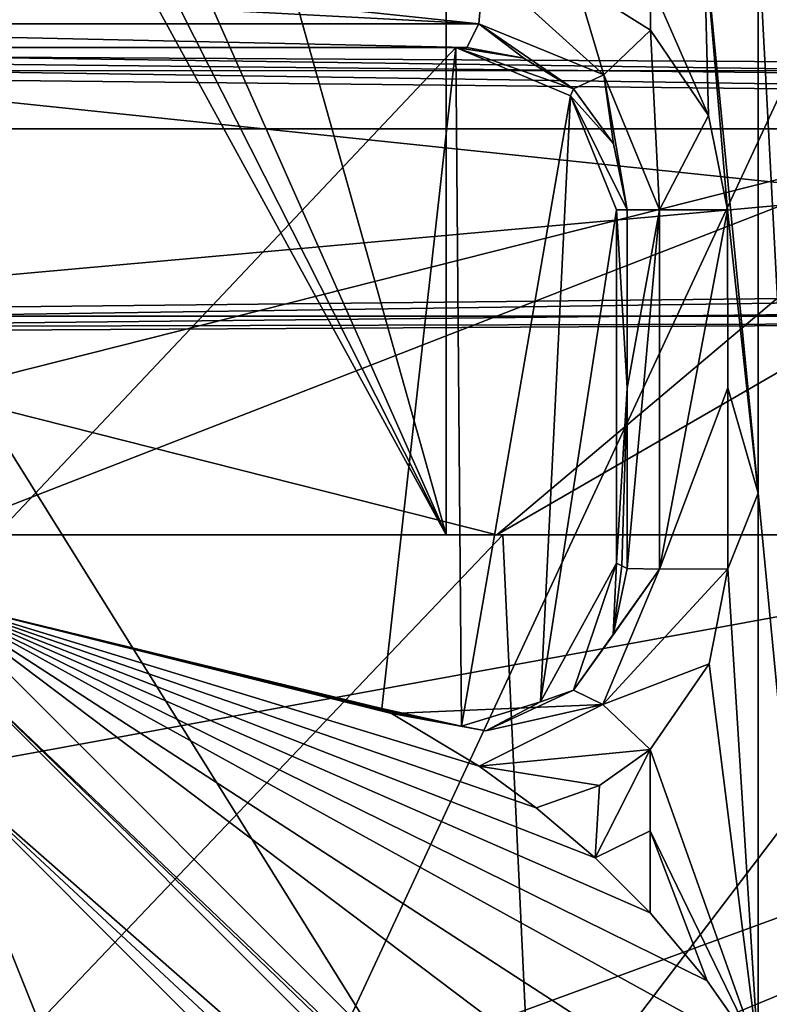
# Model space of a CAD drawing. Extents: x -54 to 446, y -6 to 1400.
# Tile 136 of 254: x 0.52 to 5.14, y 1340.11 to 1346.17. Entities that reach past the tile are written whole.
import ezdxf

# ---------------------------------------------------------------- set-up
doc = ezdxf.new("R2010")
doc.units = 0
doc.header["$LTSCALE"] = 52.148148
for name, color, linetype in [('1049', 7, 'CONTINUOUS'), ('1059', 7, 'CONTINUOUS'), ('1120', 7, 'CONTINUOUS'), ('1149', 7, 'CONTINUOUS'), ('1151', 7, 'CONTINUOUS'), ('1162', 7, 'CONTINUOUS'), ('1170', 7, 'CONTINUOUS'), ('1193', 7, 'CONTINUOUS'), ('1199', 7, 'CONTINUOUS'), ('1212', 7, 'CONTINUOUS'), ('1228', 7, 'CONTINUOUS'), ('1233', 7, 'CONTINUOUS'), ('1234', 7, 'CONTINUOUS'), ('1243', 7, 'CONTINUOUS'), ('1250', 7, 'CONTINUOUS'), ('1271', 7, 'CONTINUOUS'), ('1277', 7, 'CONTINUOUS'), ('1343', 7, 'CONTINUOUS'), ('1361', 7, 'CONTINUOUS'), ('1374', 7, 'CONTINUOUS'), ('1417', 7, 'CONTINUOUS'), ('1469', 7, 'CONTINUOUS'), ('15', 7, 'CONTINUOUS'), ('1572', 7, 'CONTINUOUS'), ('3', 7, 'CONTINUOUS'), ('4', 7, 'CONTINUOUS'), ('46', 7, 'CONTINUOUS'), ('47', 7, 'CONTINUOUS'), ('49', 7, 'CONTINUOUS'), ('50', 7, 'CONTINUOUS'), ('52', 7, 'CONTINUOUS'), ('53', 7, 'CONTINUOUS'), ('60', 7, 'CONTINUOUS'), ('61', 7, 'CONTINUOUS'), ('63', 7, 'CONTINUOUS'), ('848', 7, 'CONTINUOUS'), ('860', 7, 'CONTINUOUS'), ('884', 7, 'CONTINUOUS'), ('919', 7, 'CONTINUOUS'), ('999', 7, 'CONTINUOUS')]:
    doc.layers.add(name, color=color, linetype=linetype)

msp = doc.modelspace()

# ---------------------------------------------------------------- linework, layer by layer
at = {"layer": '1049', "color": 7, "linetype": 'CONTINUOUS'}
for points in [[(5.0712, 1346.7001, -15.2199), (5.7687, 1388.0971, -15.1584), (5.4769, 1339.0502, -15.1109), (5.0712, 1346.7001, -15.2199)], [(5.0712, 1346.7001, -15.2199), (5.4769, 1339.0502, -15.1109), (5.0712, 1343.2555, -15.2162), (5.0712, 1346.7001, -15.2199)], [(5.0712, 1339.8067, -15.2127), (5.0712, 1343.2555, -15.2162), (5.4769, 1339.0502, -15.1109), (5.0712, 1339.8067, -15.2127)]]:
    msp.add_3dface(points, dxfattribs=at)
at = {"layer": '1059', "color": 7, "linetype": 'CONTINUOUS'}
for points in [[(8.296, 1344.3053, 11.1529), (12.2642, 1344.4302, 4), (-2.0266, 1344.2776, 12.7398), (8.296, 1344.3053, 11.1529)], [(0, 1344.2574, 13.9), (8.296, 1344.3053, 11.1529), (-2.0266, 1344.2776, 12.7398), (0, 1344.2574, 13.9)]]:
    msp.add_3dface(points, dxfattribs=at)
at = {"layer": '1120', "color": 7, "linetype": 'CONTINUOUS'}
for points in [[(4.4098, 1346.1061, -15.3803), (4.4632, 1344.9997, -15.177), (4.1222, 1345.8311, -15.283), (4.4098, 1346.1061, -15.3803)], [(4.4098, 1346.1061, -15.3803), (4.7667, 1345.5806, -15.2905), (4.4632, 1344.9997, -15.177), (4.4098, 1346.1061, -15.3803)], [(4.1799, 1345.4063, -14.826), (3.9352, 1345.7458, -14.9121), (4.1222, 1345.8311, -15.283), (4.1799, 1345.4063, -14.826)], [(4.4632, 1344.9997, -15.177), (4.2652, 1345, -14.7955), (4.1222, 1345.8311, -15.283), (4.4632, 1344.9997, -15.177)], [(4.2652, 1345, -14.7955), (4.1799, 1345.4063, -14.826), (4.1222, 1345.8311, -15.283), (4.2652, 1345, -14.7955)], [(4.7667, 1345.5806, -15.2905), (4.8834, 1344.9996, -15.264), (4.4632, 1344.9997, -15.177), (4.7667, 1345.5806, -15.2905)]]:
    msp.add_3dface(points, dxfattribs=at)
at = {"layer": '1149', "color": 7, "linetype": 'CONTINUOUS'}
for points in [[(4.2652, 1345, -14.7955), (4.2651, 1343.9028, -14.7943), (4.2002, 1345, -12.9352), (4.2652, 1345, -14.7955)], [(4.2651, 1343.9028, -14.7943), (4.2002, 1342.8253, -12.9352), (4.2002, 1345, -12.9352), (4.2651, 1343.9028, -14.7943)], [(4.2651, 1343.9028, -14.7943), (4.2324, 1342.8088, -13.8578), (4.2002, 1342.8253, -12.9352), (4.2651, 1343.9028, -14.7943)], [(4.2651, 1343.9028, -14.7943), (4.2651, 1342.7915, -14.7935), (4.2324, 1342.8088, -13.8578), (4.2651, 1343.9028, -14.7943)]]:
    msp.add_3dface(points, dxfattribs=at)
at = {"layer": '1151', "color": 7, "linetype": 'CONTINUOUS'}
for points in [[(3.3517, 1346.1465, -15.4952), (3.3826, 1346.5, -15.6383), (4.1222, 1345.8311, -15.283), (3.3517, 1346.1465, -15.4952)], [(3.3826, 1346.5, -15.6383), (3.9546, 1346.3921, -15.5036), (4.1222, 1345.8311, -15.283), (3.3826, 1346.5, -15.6383)], [(3.9546, 1346.3921, -15.5036), (4.4098, 1346.1061, -15.3803), (4.1222, 1345.8311, -15.283), (3.9546, 1346.3921, -15.5036)], [(3.6293, 1345.9344, -15.0313), (3.2769, 1346, -15.1496), (3.3517, 1346.1465, -15.4952), (3.6293, 1345.9344, -15.0313)], [(3.9352, 1345.7458, -14.9121), (3.6293, 1345.9344, -15.0313), (3.3517, 1346.1465, -15.4952), (3.9352, 1345.7458, -14.9121)], [(3.9352, 1345.7458, -14.9121), (3.3517, 1346.1465, -15.4952), (4.1222, 1345.8311, -15.283), (3.9352, 1345.7458, -14.9121)]]:
    msp.add_3dface(points, dxfattribs=at)
at = {"layer": '1162', "color": 7, "linetype": 'CONTINUOUS'}
for points in [[(9.6573, 1347.0811, 9.9978), (0, 1347.013, 13.9), (8.2953, 1345.8947, 11.1534), (9.6573, 1347.0811, 9.9978)], [(8.2953, 1345.8947, 11.1534), (0, 1347.013, 13.9), (0, 1345.9426, 13.9), (8.2953, 1345.8947, 11.1534)], [(0, 1344.2574, 13.9), (9.8288, 1328.5, 9.8288), (8.296, 1344.3053, 11.1529), (0, 1344.2574, 13.9)], [(0, 1328.5, 13.9), (9.8288, 1328.5, 9.8288), (0, 1344.2574, 13.9), (0, 1328.5, 13.9)]]:
    msp.add_3dface(points, dxfattribs=at)
at = {"layer": '1170', "color": 7, "linetype": 'CONTINUOUS'}
for points in [[(2.754, 1341.9306, -13.3182), (0, 1342.6, -17), (-0.0003, 1342.6, -13.6), (2.754, 1341.9306, -13.3182)], [(5.0712, 1339.8067, -15.2127), (5.4769, 1339.0502, -15.1109), (0, 1342.6, -17), (5.0712, 1339.8067, -15.2127)], [(5.0712, 1339.8067, -15.2127), (0, 1342.6, -17), (4.7587, 1340.2544, -15.291), (5.0712, 1339.8067, -15.2127)], [(5.4769, 1339.0502, -15.1109), (5.7697, 1338.2463, -15.0371), (0, 1342.6, -17), (5.4769, 1339.0502, -15.1109)], [(5.7697, 1338.2463, -15.0371), (6, 1336.6, -17), (0, 1342.6, -17), (5.7697, 1338.2463, -15.0371)], [(4.7587, 1340.2544, -15.291), (0, 1342.6, -17), (4.4062, 1340.6729, -15.3813), (4.7587, 1340.2544, -15.291)], [(4.4062, 1340.6729, -15.3813), (0, 1342.6, -17), (4.0679, 1341.0105, -15.4743), (4.4062, 1340.6729, -15.3813)], [(4.0679, 1341.0105, -15.4743), (0, 1342.6, -17), (3.7046, 1341.3197, -15.5652), (4.0679, 1341.0105, -15.4743)], [(3.7046, 1341.3197, -15.5652), (0, 1342.6, -17), (3.3526, 1341.576, -15.5492), (3.7046, 1341.3197, -15.5652)], [(3.3526, 1341.576, -15.5492), (0, 1342.6, -17), (2.8128, 1341.8998, -15.284), (3.3526, 1341.576, -15.5492)], [(2.8128, 1341.8998, -15.284), (0, 1342.6, -17), (2.7834, 1341.9153, -14.2979), (2.8128, 1341.8998, -15.284)], [(2.7834, 1341.9153, -14.2979), (0, 1342.6, -17), (2.754, 1341.9306, -13.3182), (2.7834, 1341.9153, -14.2979)]]:
    msp.add_3dface(points, dxfattribs=at)
at = {"layer": '1193', "color": 7, "linetype": 'CONTINUOUS'}
for points in [[(3.2094, 1346, -13.2159), (3.2769, 1346, -15.1496), (3.6293, 1345.9344, -15.0313), (3.2094, 1346, -13.2159)], [(3.9157, 1345.7016, -13.0241), (3.2094, 1346, -13.2159), (3.9352, 1345.7458, -14.9121), (3.9157, 1345.7016, -13.0241)], [(3.9352, 1345.7458, -14.9121), (3.2094, 1346, -13.2159), (3.6293, 1345.9344, -15.0313), (3.9352, 1345.7458, -14.9121)], [(4.1799, 1345.4063, -14.826), (3.9157, 1345.7016, -13.0241), (3.9352, 1345.7458, -14.9121), (4.1799, 1345.4063, -14.826)], [(4.2652, 1345, -14.7955), (4.2002, 1345, -12.9352), (3.9157, 1345.7016, -13.0241), (4.2652, 1345, -14.7955)], [(4.2652, 1345, -14.7955), (3.9157, 1345.7016, -13.0241), (4.1799, 1345.4063, -14.826), (4.2652, 1345, -14.7955)]]:
    msp.add_3dface(points, dxfattribs=at)
at = {"layer": '1199', "color": 7, "linetype": 'CONTINUOUS'}
for points in [[(-3.3836, 1346.5, -15.6381), (-0.0005, 1346.5, -16), (3.3517, 1346.1465, -15.4952), (-3.3836, 1346.5, -15.6381)], [(-3.3526, 1346.1464, -15.495), (-3.3836, 1346.5, -15.6381), (3.3517, 1346.1465, -15.4952), (-3.3526, 1346.1464, -15.495)], [(-0.0005, 1346.5, -16), (3.3826, 1346.5, -15.6383), (3.3517, 1346.1465, -15.4952), (-0.0005, 1346.5, -16)], [(3.2769, 1346, -15.1496), (-3.3526, 1346.1464, -15.495), (3.3517, 1346.1465, -15.4952), (3.2769, 1346, -15.1496)], [(3.2769, 1346, -15.1496), (-0.0005, 1346, -15.5), (-3.3526, 1346.1464, -15.495), (3.2769, 1346, -15.1496)]]:
    msp.add_3dface(points, dxfattribs=at)
at = {"layer": '1212', "color": 7, "linetype": 'CONTINUOUS'}
for points in [[(3.9353, 1342.0434, -14.9182), (4.1147, 1341.9556, -15.2809), (3.3946, 1341.7927, -15.1194), (3.9353, 1342.0434, -14.9182)], [(3.3526, 1341.576, -15.5492), (2.8128, 1341.8998, -15.284), (4.1147, 1341.9556, -15.2809), (3.3526, 1341.576, -15.5492)], [(4.1147, 1341.9556, -15.2809), (2.8128, 1341.8998, -15.284), (3.3946, 1341.7927, -15.1194), (4.1147, 1341.9556, -15.2809)], [(4.4061, 1341.6784, -15.3814), (3.3526, 1341.576, -15.5492), (4.1147, 1341.9556, -15.2809), (4.4061, 1341.6784, -15.3814)], [(3.3526, 1341.576, -15.5492), (4.4061, 1341.6784, -15.3814), (4.0944, 1341.4566, -15.4673), (3.3526, 1341.576, -15.5492)], [(3.7046, 1341.3197, -15.5652), (3.3526, 1341.576, -15.5492), (4.0944, 1341.4566, -15.4673), (3.7046, 1341.3197, -15.5652)]]:
    msp.add_3dface(points, dxfattribs=at)
at = {"layer": '1228', "color": 7, "linetype": 'CONTINUOUS'}
for points in [[(-0.0006, 1338.6, -18), (0.0003, 1341.6, -18), (1.45, 1337.9775, -18), (-0.0006, 1338.6, -18)], [(0.0003, 1341.6, -18), (5, 1336.6, -18), (1.45, 1337.9775, -18), (0.0003, 1341.6, -18)]]:
    msp.add_3dface(points, dxfattribs=at)
at = {"layer": '1233', "color": 7, "linetype": 'CONTINUOUS'}
for points in [[(0, 1342.3071, -17.7071), (5.7071, 1336.6, -17.7071), (0.0003, 1341.6, -18), (0, 1342.3071, -17.7071)], [(5.7071, 1336.6, -17.7071), (5.3827, 1336.6, -17.9239), (0.0003, 1341.6, -18), (5.7071, 1336.6, -17.7071)], [(5.3827, 1336.6, -17.9239), (5, 1336.6, -18), (0.0003, 1341.6, -18), (5.3827, 1336.6, -17.9239)]]:
    msp.add_3dface(points, dxfattribs=at)
at = {"layer": '1234', "color": 7, "linetype": 'CONTINUOUS'}
for points in [[(0, 1342.6, -17), (6, 1336.6, -17), (0, 1342.3071, -17.7071), (0, 1342.6, -17)], [(0, 1342.3071, -17.7071), (6, 1336.6, -17), (5.9239, 1336.6, -17.3827), (0, 1342.3071, -17.7071)], [(5.7071, 1336.6, -17.7071), (0, 1342.3071, -17.7071), (5.9239, 1336.6, -17.3827), (5.7071, 1336.6, -17.7071)]]:
    msp.add_3dface(points, dxfattribs=at)
at = {"layer": '1243', "color": 7, "linetype": 'CONTINUOUS'}
for points in [[(12.2642, 1345.7698, 4), (0, 1345.9426, 13.9), (-2.0257, 1345.9224, 12.74), (12.2642, 1345.7698, 4)], [(8.2953, 1345.8947, 11.1534), (0, 1345.9426, 13.9), (12.2642, 1345.7698, 4), (8.2953, 1345.8947, 11.1534)]]:
    msp.add_3dface(points, dxfattribs=at)
at = {"layer": '1250', "color": 7, "linetype": 'CONTINUOUS'}
for points in [[(3.9353, 1342.0434, -14.9182), (4.4639, 1342.7893, -15.1755), (4.1147, 1341.9556, -15.2809), (3.9353, 1342.0434, -14.9182)], [(4.4639, 1342.7893, -15.1755), (3.9353, 1342.0434, -14.9182), (4.1794, 1342.3834, -14.8243), (4.4639, 1342.7893, -15.1755)], [(4.8844, 1342.7911, -15.2618), (4.7702, 1342.2054, -15.2878), (4.1147, 1341.9556, -15.2809), (4.8844, 1342.7911, -15.2618)], [(4.4639, 1342.7893, -15.1755), (4.8844, 1342.7911, -15.2618), (4.1147, 1341.9556, -15.2809), (4.4639, 1342.7893, -15.1755)], [(4.2651, 1342.7915, -14.7935), (4.4639, 1342.7893, -15.1755), (4.1794, 1342.3834, -14.8243), (4.2651, 1342.7915, -14.7935)], [(4.7702, 1342.2054, -15.2878), (4.4061, 1341.6784, -15.3814), (4.1147, 1341.9556, -15.2809), (4.7702, 1342.2054, -15.2878)]]:
    msp.add_3dface(points, dxfattribs=at)
at = {"layer": '1271', "color": 7, "linetype": 'CONTINUOUS'}
for points in [[(3.2094, 1346, -13.2159), (-0.0003, 1342.6, -13.6), (-0.0005, 1346, -13.6), (3.2094, 1346, -13.2159)], [(2.754, 1341.9306, -13.3182), (-0.0003, 1342.6, -13.6), (3.2094, 1346, -13.2159), (2.754, 1341.9306, -13.3182)], [(3.2453, 1341.8215, -13.2071), (2.754, 1341.9306, -13.3182), (3.2094, 1346, -13.2159), (3.2453, 1341.8215, -13.2071)], [(3.2453, 1341.8215, -13.2071), (3.2094, 1346, -13.2159), (3.9157, 1345.7016, -13.0241), (3.2453, 1341.8215, -13.2071)], [(3.7303, 1341.972, -13.0784), (3.2453, 1341.8215, -13.2071), (3.9157, 1345.7016, -13.0241), (3.7303, 1341.972, -13.0784)], [(4.2002, 1345, -12.9352), (3.7303, 1341.972, -13.0784), (3.9157, 1345.7016, -13.0241), (4.2002, 1345, -12.9352)], [(4.2002, 1342.8253, -12.9352), (3.7303, 1341.972, -13.0784), (4.2002, 1345, -12.9352), (4.2002, 1342.8253, -12.9352)]]:
    msp.add_3dface(points, dxfattribs=at)
at = {"layer": '1277', "color": 7, "linetype": 'CONTINUOUS'}
for points in [[(12.2642, 1344.4302, 4), (-2.0257, 1345.9224, 12.74), (-2.0266, 1344.2776, 12.7398), (12.2642, 1344.4302, 4)], [(12.2642, 1345.7698, 4), (-2.0257, 1345.9224, 12.74), (12.2642, 1344.4302, 4), (12.2642, 1345.7698, 4)]]:
    msp.add_3dface(points, dxfattribs=at)
at = {"layer": '1343', "color": 7, "linetype": 'CONTINUOUS'}
for points in [[(3.2769, 1346, -15.1496), (3.2094, 1346, -13.2159), (-0.0005, 1346, -13.6), (3.2769, 1346, -15.1496)], [(3.2769, 1346, -15.1496), (-0.0005, 1346, -13.6), (-0.0005, 1346, -15.5), (3.2769, 1346, -15.1496)]]:
    msp.add_3dface(points, dxfattribs=at)
at = {"layer": '1361', "color": 7, "linetype": 'CONTINUOUS'}
for points in [[(-0.301, 1345.8575, 14.7553), (12.3168, 1345.6698, 4), (-2.0265, 1345.8232, 12.7905), (-0.301, 1345.8575, 14.7553)], [(15.3123, 1345.8575, 14.7553), (12.3168, 1345.6698, 4), (-0.301, 1345.8575, 14.7553), (15.3123, 1345.8575, 14.7553)]]:
    msp.add_3dface(points, dxfattribs=at)
at = {"layer": '1374', "color": 7, "linetype": 'CONTINUOUS'}
for points in [[(-0.2916, 1344.3452, 14.5963), (15.315, 1344.3452, 14.5963), (-0.2726, 1341.4977, 14.297), (-0.2916, 1344.3452, 14.5963)], [(-0.2726, 1341.4977, 14.297), (15.315, 1344.3452, 14.5963), (-0.2505, 1338.6503, 13.9978), (-0.2726, 1341.4977, 14.297)], [(-0.2505, 1338.6503, 13.9978), (15.315, 1344.3452, 14.5963), (0.9064, 1338.3921, 13.9706), (-0.2505, 1338.6503, 13.9978)], [(0.9064, 1338.3921, 13.9706), (15.315, 1344.3452, 14.5963), (2.8073, 1335.9662, 13.7157), (0.9064, 1338.3921, 13.9706)], [(15.315, 1344.3452, 14.5963), (15.3304, 1335.9662, 13.7157), (2.8073, 1335.9662, 13.7157), (15.315, 1344.3452, 14.5963)]]:
    msp.add_3dface(points, dxfattribs=at)
at = {"layer": '1417', "color": 7, "linetype": 'CONTINUOUS'}
for points in [[(-0.6573, 1393.9304, 22.8245), (-0.2327, 1334.041, 16.5298), (19.4405, 1376.2624, 20.9675), (-0.6573, 1393.9304, 22.8245)], [(19.4405, 1376.2624, 20.9675), (-0.2327, 1334.041, 16.5298), (21.7845, 1362.9658, 19.5699), (19.4405, 1376.2624, 20.9675)], [(21.7845, 1362.9658, 19.5699), (-0.2327, 1334.041, 16.5298), (24.9051, 1350.1293, 18.2208), (21.7845, 1362.9658, 19.5699)], [(24.9051, 1350.1293, 18.2208), (-0.2327, 1334.041, 16.5298), (26.6744, 1347.5033, 17.9448), (24.9051, 1350.1293, 18.2208)], [(26.6744, 1347.5033, 17.9448), (-0.2327, 1334.041, 16.5298), (29.723, 1346.4664, 17.8358), (26.6744, 1347.5033, 17.9448)], [(-0.2327, 1334.041, 16.5298), (105.817, 1334.041, 16.5298), (29.723, 1346.4664, 17.8358), (-0.2327, 1334.041, 16.5298)]]:
    msp.add_3dface(points, dxfattribs=at)
at = {"layer": '1469', "color": 7, "linetype": 'CONTINUOUS'}
for points in [[(12.3168, 1345.6698, 4), (-2.0256, 1344.3768, 12.7906), (-2.0265, 1345.8232, 12.7905), (12.3168, 1345.6698, 4)], [(12.3168, 1344.5302, 4), (-2.0256, 1344.3768, 12.7906), (12.3168, 1345.6698, 4), (12.3168, 1344.5302, 4)]]:
    msp.add_3dface(points, dxfattribs=at)
at = {"layer": '15', "linetype": 'CONTINUOUS'}
for points in [[(-3.5, 1343, -6.0622), (3.5, 1343, -6.0622), (-3.8626, 1335.272, -6.6894), (-3.5, 1343, -6.0622)], [(-3.8626, 1335.272, -6.6894), (3.5, 1343, -6.0622), (3.8626, 1335.272, -6.6894), (-3.8626, 1335.272, -6.6894)], [(3.5, 1343, -6.0622), (6.0622, 1343, -3.5), (3.8626, 1335.272, -6.6894), (3.5, 1343, -6.0622)], [(6.7615, 1343, -1.8117), (7, 1343), (3.8626, 1335.272, -6.6894), (6.7615, 1343, -1.8117)], [(7, 1343), (7.7245, 1335.272), (3.8626, 1335.272, -6.6894), (7, 1343)], [(6.0622, 1343, -3.5), (6.7615, 1343, -1.8117), (3.8626, 1335.272, -6.6894), (6.0622, 1343, -3.5)]]:
    msp.add_3dface(points, dxfattribs=at)
at = {"layer": '1572', "color": 7, "linetype": 'CONTINUOUS'}
for points in [[(12.3168, 1344.5302, 4), (-0.2916, 1344.3452, 14.5963), (-2.0256, 1344.3768, 12.7906), (12.3168, 1344.5302, 4)], [(15.315, 1344.3452, 14.5963), (-0.2916, 1344.3452, 14.5963), (12.3168, 1344.5302, 4), (15.315, 1344.3452, 14.5963)]]:
    msp.add_3dface(points, dxfattribs=at)
at = {"layer": '3', "linetype": 'CONTINUOUS'}
for points in [[(6.7615, 1343, -1.8117), (-6.7615, 1343, -1.8117), (-6.9266, 1343, -0.5), (6.7615, 1343, -1.8117)], [(-3.4633, 1343, -0.5), (6.7615, 1343, -1.8117), (-6.9266, 1343, -0.5), (-3.4633, 1343, -0.5)], [(-6.0622, 1343, 3.5), (6.7615, 1343, 1.8117), (-6.7615, 1343, 1.8117), (-6.0622, 1343, 3.5)], [(-6.7615, 1343, 1.8117), (6.7615, 1343, 1.8117), (6.9266, 1343, 0.5), (-6.7615, 1343, 1.8117)], [(0, 1343, 0.5), (-6.7615, 1343, 1.8117), (3.4633, 1343, 0.5), (0, 1343, 0.5)], [(3.4633, 1343, 0.5), (-6.7615, 1343, 1.8117), (6.9266, 1343, 0.5), (3.4633, 1343, 0.5)], [(-6.0622, 1343, -3.5), (-6.7615, 1343, -1.8117), (6.0622, 1343, -3.5), (-6.0622, 1343, -3.5)], [(6.0622, 1343, -3.5), (-6.7615, 1343, -1.8117), (6.7615, 1343, -1.8117), (6.0622, 1343, -3.5)], [(6.0622, 1343, 3.5), (6.7615, 1343, 1.8117), (-6.0622, 1343, 3.5), (6.0622, 1343, 3.5)], [(6.0622, 1343, 3.5), (-6.0622, 1343, 3.5), (-3.15, 1343, 3.7), (6.0622, 1343, 3.5)], [(-6.0622, 1343, -3.5), (6.0622, 1343, -3.5), (3.15, 1343, -3.7), (-6.0622, 1343, -3.5)], [(-6.0622, 1343, -3.5), (3.15, 1343, -3.7), (-3.15, 1343, -3.7), (-6.0622, 1343, -3.5)], [(-3.5, 1343, 6.0622), (3.5, 1343, 6.0622), (3.15, 1343, 4.5), (-3.5, 1343, 6.0622)], [(-3.15, 1343, 4.5), (-3.5, 1343, 6.0622), (3.15, 1343, 4.5), (-3.15, 1343, 4.5)], [(3.5, 1343, -6.0622), (-3.5, 1343, -6.0622), (-3.15, 1343, -4.5), (3.5, 1343, -6.0622)], [(0, 1343, -0.5), (6.7615, 1343, -1.8117), (-3.4633, 1343, -0.5), (0, 1343, -0.5)], [(3.15, 1343, 3.7), (6.0622, 1343, 3.5), (-3.15, 1343, 3.7), (3.15, 1343, 3.7)], [(3.15, 1343, -4.5), (3.5, 1343, -6.0622), (-3.15, 1343, -4.5), (3.15, 1343, -4.5)], [(3.4633, 1343, -0.5), (6.7615, 1343, -1.8117), (0, 1343, -0.5), (3.4633, 1343, -0.5)], [(3.5, 1343, 6.0622), (6.0622, 1343, 3.5), (3.15, 1343, 4.5), (3.5, 1343, 6.0622)], [(6.0622, 1343, 3.5), (3.15, 1343, 3.7), (3.15, 1343, 4.5), (6.0622, 1343, 3.5)], [(6.0622, 1343, -3.5), (3.5, 1343, -6.0622), (3.15, 1343, -3.7), (6.0622, 1343, -3.5)], [(3.15, 1343, -3.7), (3.5, 1343, -6.0622), (3.15, 1343, -4.5), (3.15, 1343, -3.7)], [(6.9266, 1343, -0.5), (6.7615, 1343, -1.8117), (3.4633, 1343, -0.5), (6.9266, 1343, -0.5)]]:
    msp.add_3dface(points, dxfattribs=at)
at = {"layer": '4', "linetype": 'CONTINUOUS'}
for points in [[(3.8626, 1335.272, 6.6894), (-3.5, 1343, 6.0622), (-3.8626, 1335.272, 6.6894), (3.8626, 1335.272, 6.6894)], [(3.5, 1343, 6.0622), (-3.5, 1343, 6.0622), (3.8626, 1335.272, 6.6894), (3.5, 1343, 6.0622)], [(6.0622, 1343, 3.5), (3.5, 1343, 6.0622), (3.8626, 1335.272, 6.6894), (6.0622, 1343, 3.5)], [(7.7245, 1335.272), (6.0622, 1343, 3.5), (3.8626, 1335.272, 6.6894), (7.7245, 1335.272)]]:
    msp.add_3dface(points, dxfattribs=at)
at = {"layer": '46', "linetype": 'CONTINUOUS'}
for points in [[(3.15, 1343, -3.7), (3.15, 1343, -4.5), (3.15, 1354.5, -4.5), (3.15, 1343, -3.7)], [(3.15, 1354.5, -3.7), (3.15, 1343, -3.7), (3.15, 1354.5, -4.5), (3.15, 1354.5, -3.7)]]:
    msp.add_3dface(points, dxfattribs=at)
at = {"layer": '47', "linetype": 'CONTINUOUS'}
for points in [[(3.15, 1343, -4.5), (-3.15, 1343, -4.5), (-3.15, 1354.5, -4.5), (3.15, 1343, -4.5)], [(3.15, 1343, -4.5), (-3.15, 1354.5, -4.5), (-0.9, 1351, -4.5), (3.15, 1343, -4.5)], [(3.15, 1354.5, -4.5), (3.15, 1343, -4.5), (0.9, 1351, -4.5), (3.15, 1354.5, -4.5)], [(0, 1350.1, -4.5), (3.15, 1343, -4.5), (-0.9, 1351, -4.5), (0, 1350.1, -4.5)], [(0.9, 1351, -4.5), (3.15, 1343, -4.5), (0, 1350.1, -4.5), (0.9, 1351, -4.5)]]:
    msp.add_3dface(points, dxfattribs=at)
at = {"layer": '49', "linetype": 'CONTINUOUS'}
for points in [[(-3.15, 1343, -3.7), (3.15, 1343, -3.7), (3.15, 1354.5, -3.7), (-3.15, 1343, -3.7)], [(-3.15, 1343, -3.7), (3.15, 1354.5, -3.7), (0.9, 1351, -3.7), (-3.15, 1343, -3.7)], [(0, 1350.1, -3.7), (-3.15, 1343, -3.7), (0.9, 1351, -3.7), (0, 1350.1, -3.7)]]:
    msp.add_3dface(points, dxfattribs=at)
at = {"layer": '50', "linetype": 'CONTINUOUS'}
for points in [[(3.15, 1343, 3.7), (-3.15, 1343, 3.7), (-3.15, 1354.5, 3.7), (3.15, 1343, 3.7)], [(3.15, 1343, 3.7), (-3.15, 1354.5, 3.7), (-0.9, 1351, 3.7), (3.15, 1343, 3.7)], [(3.15, 1354.5, 3.7), (3.15, 1343, 3.7), (0.9, 1351, 3.7), (3.15, 1354.5, 3.7)], [(0, 1350.1, 3.7), (3.15, 1343, 3.7), (-0.9, 1351, 3.7), (0, 1350.1, 3.7)], [(0.9, 1351, 3.7), (3.15, 1343, 3.7), (0, 1350.1, 3.7), (0.9, 1351, 3.7)]]:
    msp.add_3dface(points, dxfattribs=at)
at = {"layer": '52', "linetype": 'CONTINUOUS'}
for points in [[(-3.15, 1343, 4.5), (3.15, 1343, 4.5), (3.15, 1354.5, 4.5), (-3.15, 1343, 4.5)], [(-3.15, 1343, 4.5), (3.15, 1354.5, 4.5), (0.9, 1351, 4.5), (-3.15, 1343, 4.5)], [(0, 1350.1, 4.5), (-3.15, 1343, 4.5), (0.9, 1351, 4.5), (0, 1350.1, 4.5)]]:
    msp.add_3dface(points, dxfattribs=at)
at = {"layer": '53', "linetype": 'CONTINUOUS'}
for points in [[(3.15, 1343, 4.5), (3.15, 1343, 3.7), (3.15, 1354.5, 3.7), (3.15, 1343, 4.5)], [(3.15, 1343, 4.5), (3.15, 1354.5, 3.7), (3.15, 1354.5, 4.5), (3.15, 1343, 4.5)]]:
    msp.add_3dface(points, dxfattribs=at)
at = {"layer": '60', "linetype": 'CONTINUOUS'}
for points in [[(-6.4266, 1345.5, 0.5), (6.4266, 1345.5, 0.5), (-6.4266, 1345.5, -0.5), (-6.4266, 1345.5, 0.5)], [(-6.4266, 1345.5, -0.5), (6.4266, 1345.5, 0.5), (6.4266, 1345.5, -0.5), (-6.4266, 1345.5, -0.5)]]:
    msp.add_3dface(points, dxfattribs=at)
at = {"layer": '61', "linetype": 'CONTINUOUS'}
for points in [[(-3.4633, 1343, -0.5), (-6.4266, 1345.5, -0.5), (6.4266, 1345.5, -0.5), (-3.4633, 1343, -0.5)], [(0, 1343, -0.5), (-3.4633, 1343, -0.5), (6.4266, 1345.5, -0.5), (0, 1343, -0.5)], [(3.4633, 1343, -0.5), (0, 1343, -0.5), (6.4266, 1345.5, -0.5), (3.4633, 1343, -0.5)], [(3.4633, 1343, -0.5), (6.4266, 1345.5, -0.5), (6.9266, 1345, -0.5), (3.4633, 1343, -0.5)], [(6.9266, 1343, -0.5), (3.4633, 1343, -0.5), (6.9266, 1345, -0.5), (6.9266, 1343, -0.5)]]:
    msp.add_3dface(points, dxfattribs=at)
at = {"layer": '63', "linetype": 'CONTINUOUS'}
for points in [[(0, 1343, 0.5), (3.4633, 1343, 0.5), (-6.4266, 1345.5, 0.5), (0, 1343, 0.5)], [(3.4633, 1343, 0.5), (6.4266, 1345.5, 0.5), (-6.4266, 1345.5, 0.5), (3.4633, 1343, 0.5)], [(3.4633, 1343, 0.5), (6.9266, 1343, 0.5), (6.4266, 1345.5, 0.5), (3.4633, 1343, 0.5)]]:
    msp.add_3dface(points, dxfattribs=at)
at = {"layer": '848', "color": 7, "linetype": 'CONTINUOUS'}
for points in [[(4.0679, 1341.0105, -15.4743), (4.4061, 1341.6784, -15.3814), (4.4062, 1341.1774, -15.3813), (4.0679, 1341.0105, -15.4743)], [(4.4061, 1341.6784, -15.3814), (4.0679, 1341.0105, -15.4743), (4.0944, 1341.4566, -15.4673), (4.4061, 1341.6784, -15.3814)], [(4.0679, 1341.0105, -15.4743), (3.7046, 1341.3197, -15.5652), (4.0944, 1341.4566, -15.4673), (4.0679, 1341.0105, -15.4743)], [(4.4062, 1340.6729, -15.3813), (4.0679, 1341.0105, -15.4743), (4.4062, 1341.1774, -15.3813), (4.4062, 1340.6729, -15.3813)]]:
    msp.add_3dface(points, dxfattribs=at)
at = {"layer": '860', "color": 7, "linetype": 'CONTINUOUS'}
for points in [[(4.2002, 1342.8253, -12.9352), (3.9353, 1342.0434, -14.9182), (3.7303, 1341.972, -13.0784), (4.2002, 1342.8253, -12.9352)], [(4.1794, 1342.3834, -14.8243), (3.9353, 1342.0434, -14.9182), (4.2002, 1342.8253, -12.9352), (4.1794, 1342.3834, -14.8243)], [(4.2002, 1342.8253, -12.9352), (4.2324, 1342.8088, -13.8578), (4.1794, 1342.3834, -14.8243), (4.2002, 1342.8253, -12.9352)], [(4.2651, 1342.7915, -14.7935), (4.1794, 1342.3834, -14.8243), (4.2324, 1342.8088, -13.8578), (4.2651, 1342.7915, -14.7935)], [(3.9353, 1342.0434, -14.9182), (3.3946, 1341.7927, -15.1194), (3.7303, 1341.972, -13.0784), (3.9353, 1342.0434, -14.9182)], [(3.7303, 1341.972, -13.0784), (3.3946, 1341.7927, -15.1194), (3.2453, 1341.8215, -13.2071), (3.7303, 1341.972, -13.0784)], [(2.7834, 1341.9153, -14.2979), (2.754, 1341.9306, -13.3182), (3.2453, 1341.8215, -13.2071), (2.7834, 1341.9153, -14.2979)], [(2.8128, 1341.8998, -15.284), (2.7834, 1341.9153, -14.2979), (3.2453, 1341.8215, -13.2071), (2.8128, 1341.8998, -15.284)], [(3.3946, 1341.7927, -15.1194), (2.8128, 1341.8998, -15.284), (3.2453, 1341.8215, -13.2071), (3.3946, 1341.7927, -15.1194)]]:
    msp.add_3dface(points, dxfattribs=at)
at = {"layer": '884', "color": 7, "linetype": 'CONTINUOUS'}
for points in [[(4.2652, 1345, -14.7955), (4.4632, 1344.9997, -15.177), (4.2651, 1343.9028, -14.7943), (4.2652, 1345, -14.7955)], [(4.4639, 1342.7893, -15.1755), (4.2651, 1342.7915, -14.7935), (4.4632, 1344.9997, -15.177), (4.4639, 1342.7893, -15.1755)], [(4.4632, 1344.9997, -15.177), (4.2651, 1342.7915, -14.7935), (4.2651, 1343.9028, -14.7943), (4.4632, 1344.9997, -15.177)], [(4.8834, 1344.9996, -15.264), (4.4639, 1342.7893, -15.1755), (4.4632, 1344.9997, -15.177), (4.8834, 1344.9996, -15.264)], [(4.8834, 1344.9996, -15.264), (4.8842, 1343.9043, -15.2628), (4.4639, 1342.7893, -15.1755), (4.8834, 1344.9996, -15.264)], [(4.8842, 1343.9043, -15.2628), (4.8844, 1342.7911, -15.2618), (4.4639, 1342.7893, -15.1755), (4.8842, 1343.9043, -15.2628)]]:
    msp.add_3dface(points, dxfattribs=at)
at = {"layer": '919', "color": 7, "linetype": 'CONTINUOUS'}
for points in [[(4.4066, 1346.4026, -15.3812), (4.7372, 1346.7, -15.3009), (4.7667, 1345.5806, -15.2905), (4.4066, 1346.4026, -15.3812)], [(4.7372, 1346.7, -15.3009), (5.0712, 1346.7001, -15.2199), (5.0712, 1343.2555, -15.2162), (4.7372, 1346.7, -15.3009)], [(4.7372, 1346.7, -15.3009), (5.0712, 1343.2555, -15.2162), (4.8834, 1344.9996, -15.264), (4.7372, 1346.7, -15.3009)], [(4.7667, 1345.5806, -15.2905), (4.7372, 1346.7, -15.3009), (4.8834, 1344.9996, -15.264), (4.7667, 1345.5806, -15.2905)], [(4.4098, 1346.1061, -15.3803), (4.4066, 1346.4026, -15.3812), (4.7667, 1345.5806, -15.2905), (4.4098, 1346.1061, -15.3803)], [(4.8834, 1344.9996, -15.264), (5.0712, 1343.2555, -15.2162), (4.8842, 1343.9043, -15.2628), (4.8834, 1344.9996, -15.264)], [(5.0712, 1343.2555, -15.2162), (4.8844, 1342.7911, -15.2618), (4.8842, 1343.9043, -15.2628), (5.0712, 1343.2555, -15.2162)], [(5.0712, 1343.2555, -15.2162), (5.0712, 1339.8067, -15.2127), (4.8844, 1342.7911, -15.2618), (5.0712, 1343.2555, -15.2162)], [(4.8844, 1342.7911, -15.2618), (5.0712, 1339.8067, -15.2127), (4.7702, 1342.2054, -15.2878), (4.8844, 1342.7911, -15.2618)], [(4.7702, 1342.2054, -15.2878), (5.0712, 1339.8067, -15.2127), (4.4061, 1341.6784, -15.3814), (4.7702, 1342.2054, -15.2878)], [(4.4061, 1341.6784, -15.3814), (5.0712, 1339.8067, -15.2127), (4.4062, 1341.1774, -15.3813), (4.4061, 1341.6784, -15.3814)], [(5.0712, 1339.8067, -15.2127), (4.7587, 1340.2544, -15.291), (4.4062, 1341.1774, -15.3813), (5.0712, 1339.8067, -15.2127)], [(4.7587, 1340.2544, -15.291), (4.4062, 1340.6729, -15.3813), (4.4062, 1341.1774, -15.3813), (4.7587, 1340.2544, -15.291)]]:
    msp.add_3dface(points, dxfattribs=at)
at = {"layer": '999', "color": 7, "linetype": 'CONTINUOUS'}
msp.add_3dface([(4.4098, 1346.1061, -15.3803), (3.9546, 1346.3921, -15.5036), (4.4066, 1346.4026, -15.3812), (4.4098, 1346.1061, -15.3803)], dxfattribs=at)

doc.saveas('drawing.dxf')
